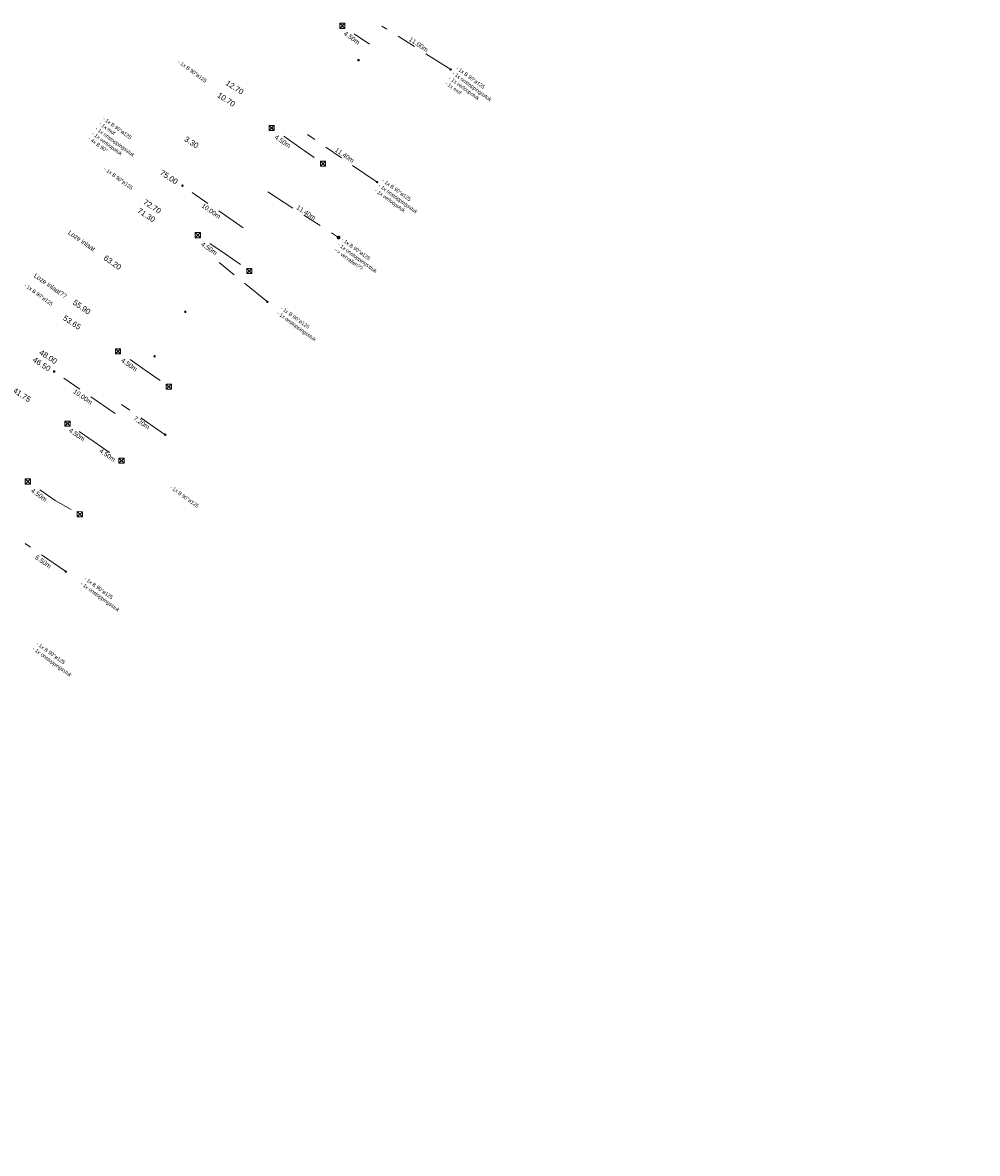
# Model space of a CAD drawing. Header units: inches. Extents: x 0 to 191500, y 0 to 342750.
# Tile 244 of 256: x 186687 to 186816, y 331892 to 332045. Entities that reach past the tile are written whole.
import ezdxf

# ---------------------------------------------------------------- set-up
doc = ezdxf.new("R2010")
doc.units = ezdxf.units.IN
doc.header["$MEASUREMENT"] = 0
doc.linetypes.add('RI-GWA_HUISAANSLUITING', pattern=[23, 4, -1.8, 2.6, -1.8, 4.6, -1.8, 4.6, -1.8])
doc.linetypes.add('RI-HWA_KOLKAANSLUITING', pattern=[4.3, 2.5, -1.8])
doc.layers.get('0').update_dxf_attribs({"lineweight": 20})
for name, color, linetype, lineweight in [('ECW', 150, 'Continuous', 20), ('N-WE-RI-GWA-MAATVOERING-T25', 30, 'RI-GWA_HUISAANSLUITING', 20), ('N-WE-RI-GWA_HUISAANSLUITING', 30, 'RI-GWA_HUISAANSLUITING', 20), ('N-WE-RI-GWA_RIOOLPUT_ONTSTOPPINGSPUT-G', 30, 'Continuous', 20), ('N-WE-RI-HWA_KOLK-S', 150, 'Continuous', 20), ('N-WE-RI-HWA_KOLKAANSLUITING', 150, 'RI-HWA_KOLKAANSLUITING', 20), ('N-WE-RI-INLAAT', 7, 'Continuous', 20), ('Tekst algemeen', 7, 'Continuous', 20)]:
    doc.layers.add(name, color=color, linetype=linetype, lineweight=lineweight)
picture_1 = doc.add_image_def('image1.ecw', size_in_pixel=(220000, 285000))

# ---------------------------------------------------------------- blocks, each defined once
blk = doc.blocks.new('A$C2C270354')
h = blk.add_hatch(color=256)
h.dxf.hatch_style = 1
edge = h.paths.add_edge_path()
edge.add_arc((0, 0), 0.1, 0, 360)
blk.add_circle((0, 0), 0.1)

msp = doc.modelspace()

# ---------------------------------------------------------------- linework, layer by layer
at = {"layer": 'N-WE-RI-GWA_HUISAANSLUITING'}
for p, q in [((186744.50146, 332038.67113), (186735.20411, 332044.54478)), ((186734.55334, 332023.4612), (186725.12987, 332029.88131)), ((186716.4732, 332017.29036), (186708.25148, 332022.98275)), ((186719.80265, 332022.12734), (186729.35193, 332015.9709)), ((186719.73081, 332007.28754), (186713.22606, 332012.58413)), ((186699.14776, 331992.17978), (186690.92604, 331997.87216)), ((186705.9351, 331989.33352), (186700.00464, 331993.4217)), ((186692.48986, 331970.8347), (186687.02792, 331974.61391))]:
    msp.add_line(p, q, dxfattribs=at)
at = {"layer": 'N-WE-RI-GWA_HUISAANSLUITING', "const_width": 0.25, "flags": 128}
msp.add_lwpolyline([(186729.22693, 332015.9709, 1), (186729.47693, 332015.9709, 1)], format="xyb", close=True, dxfattribs=at)
at = {"layer": 'N-WE-RI-GWA_RIOOLPUT_ONTSTOPPINGSPUT-G'}
for p, q in [((186744.59159, 332038.71446), (186744.41134, 332038.6278)), ((186744.45813, 332038.76126), (186744.54479, 332038.58101)), ((186708.34605, 332023.02303), (186708.1658, 332022.93638)), ((186708.2126, 332023.06983), (186708.29926, 332022.88958)), ((186734.64346, 332023.50453), (186734.46321, 332023.41787)), ((186734.51001, 332023.55133), (186734.59667, 332023.37107)), ((186719.82094, 332007.33087), (186719.64068, 332007.24422)), ((186719.68748, 332007.37767), (186719.77414, 332007.19742)), ((186691.02061, 331997.91245), (186690.84036, 331997.82579)), ((186690.88716, 331997.95925), (186690.97381, 331997.77899)), ((186706.02967, 331989.37381), (186705.84942, 331989.28716)), ((186705.89622, 331989.42061), (186705.98288, 331989.24036)), ((186692.58443, 331970.87499), (186692.40418, 331970.78833)), ((186692.45098, 331970.92179), (186692.53764, 331970.74154))]:
    msp.add_line(p, q, dxfattribs=at)
for centre in [(186744.50146, 332038.67113), (186708.25593, 332022.97971), (186734.55334, 332023.4612), (186719.73081, 332007.28754), (186690.93048, 331997.86912), (186705.93955, 331989.33048), (186692.49431, 331970.83166)]:
    msp.add_circle(centre, 0.1, dxfattribs=at)
at = {"layer": 'N-WE-RI-HWA_KOLK-S'}
for p, q in [((186729.50923, 332044.91714), (186729.50773, 332044.22069)), ((186729.50773, 332044.22069), (186730.20568, 332044.91565)), ((186729.50773, 332044.22069), (186730.20418, 332044.2192)), ((186729.50923, 332044.91714), (186730.20418, 332044.2192)), ((186730.20568, 332044.91565), (186729.50923, 332044.91714)), ((186730.20418, 332044.2192), (186730.20568, 332044.91565)), ((186719.96873, 332031.12132), (186719.96724, 332030.42487)), ((186719.96724, 332030.42487), (186720.66519, 332031.11982)), ((186719.96724, 332030.42487), (186720.66369, 332030.42337)), ((186719.96873, 332031.12132), (186720.66369, 332030.42337)), ((186720.66519, 332031.11982), (186719.96873, 332031.12132)), ((186720.66369, 332030.42337), (186720.66519, 332031.11982)), ((186726.90354, 332026.30319), (186726.90205, 332025.60673)), ((186726.90205, 332025.60673), (186727.6, 332026.30169)), ((186726.90354, 332026.30319), (186727.5985, 332025.60524)), ((186727.6, 332026.30169), (186726.90354, 332026.30319)), ((186727.5985, 332025.60524), (186727.6, 332026.30169)), ((186726.90205, 332025.60673), (186727.5985, 332025.60524)), ((186709.99634, 332016.64294), (186709.99484, 332015.94649)), ((186709.99484, 332015.94649), (186710.69279, 332016.64145)), ((186709.99484, 332015.94649), (186710.69129, 332015.945)), ((186709.99634, 332016.64294), (186710.69129, 332015.945)), ((186710.69279, 332016.64145), (186709.99634, 332016.64294)), ((186710.69129, 332015.945), (186710.69279, 332016.64145)), ((186716.94961, 332011.80143), (186716.94811, 332011.10497)), ((186716.94811, 332011.10497), (186717.64606, 332011.79993)), ((186716.94811, 332011.10497), (186717.64457, 332011.10348)), ((186716.94961, 332011.80143), (186717.64457, 332011.10348)), ((186717.64606, 332011.79993), (186716.94961, 332011.80143)), ((186717.64457, 332011.10348), (186717.64606, 332011.79993)), ((186699.21314, 332000.93754), (186699.21164, 332000.24109)), ((186699.21164, 332000.24109), (186699.90959, 332000.93605)), ((186699.21164, 332000.24109), (186699.9081, 332000.23959)), ((186699.21314, 332000.93754), (186699.9081, 332000.23959)), ((186699.90959, 332000.93605), (186699.21314, 332000.93754)), ((186699.9081, 332000.23959), (186699.90959, 332000.93605)), ((186706.07857, 331996.1815), (186706.07707, 331995.48504)), ((186706.07707, 331995.48504), (186706.77502, 331996.18)), ((186706.07707, 331995.48504), (186706.77352, 331995.48355)), ((186706.07857, 331996.1815), (186706.77352, 331995.48355)), ((186706.77502, 331996.18), (186706.07857, 331996.1815)), ((186706.77352, 331995.48355), (186706.77502, 331996.18)), ((186692.39, 331991.17145), (186692.3885, 331990.47499)), ((186692.3885, 331990.47499), (186693.08645, 331991.16995)), ((186692.39, 331991.17145), (186693.08496, 331990.4735)), ((186693.08645, 331991.16995), (186692.39, 331991.17145)), ((186693.08496, 331990.4735), (186693.08645, 331991.16995)), ((186692.3885, 331990.47499), (186693.08496, 331990.4735)), ((186699.68329, 331986.18042), (186699.68179, 331985.48397)), ((186699.68179, 331985.48397), (186700.37974, 331986.17893)), ((186699.68329, 331986.18042), (186700.37825, 331985.48247)), ((186700.37974, 331986.17893), (186699.68329, 331986.18042)), ((186700.37825, 331985.48247), (186700.37974, 331986.17893)), ((186699.68179, 331985.48397), (186700.37825, 331985.48247)), ((186687.02023, 331983.35838), (186687.01874, 331982.66192)), ((186687.01874, 331982.66192), (186687.71669, 331983.35688)), ((186687.02023, 331983.35838), (186687.71519, 331982.66043)), ((186687.71669, 331983.35688), (186687.02023, 331983.35838)), ((186687.71519, 331982.66043), (186687.71669, 331983.35688)), ((186687.01874, 331982.66192), (186687.71519, 331982.66043)), ((186694.05594, 331978.9334), (186694.05445, 331978.23695)), ((186694.05445, 331978.23695), (186694.7524, 331978.93191)), ((186694.05594, 331978.9334), (186694.7509, 331978.23545)), ((186694.7524, 331978.93191), (186694.05594, 331978.9334)), ((186694.7509, 331978.23545), (186694.7524, 331978.93191)), ((186694.05445, 331978.23695), (186694.7509, 331978.23545))]:
    msp.add_line(p, q, dxfattribs=at)
at = {"layer": 'N-WE-RI-HWA_KOLKAANSLUITING'}
for p, q in [((186733.51095, 332042.08032), (186729.80655, 332044.63519)), ((186723.99772, 332028.23342), (186720.29331, 332030.78829)), ((186723.99772, 332028.23342), (186727.42537, 332025.82298)), ((186714.03181, 332013.75194), (186710.33138, 332016.31256)), ((186714.03181, 332013.75194), (186717.29557, 332011.48727)), ((186703.23715, 331998.05542), (186699.53672, 332000.61604)), ((186703.21319, 331998.072), (186706.43546, 331995.83611)), ((186696.33883, 331988.35654), (186692.63888, 331990.91796)), ((186696.33883, 331988.35654), (186700.05134, 331985.81347)), ((186691.05999, 331980.45778), (186687.35955, 331983.0184)), ((186691.05999, 331980.45778), (186694.58405, 331978.48131))]:
    msp.add_line(p, q, dxfattribs=at)

# ---------------------------------------------------------------- block references
at = {"layer": 'N-WE-RI-INLAAT', "rotation": 0.06357443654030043}
for p in [(186732.03865, 332039.93733), (186708.63632, 332005.93199), (186704.49113, 331999.92417)]:
    msp.add_blockref('A$C2C270354', p, dxfattribs=at)

# ---------------------------------------------------------------- texts
at = {"layer": 'N-WE-RI-GWA-MAATVOERING-T25'}
for s, insert, char_height, width, attachment_point, rotation in [('{\\fProxy 1|b0|i0|c0|p72;\\C7;4.50m }', (186730.95107, 332042.68243), 0.63, 9.3094, 8, 325), ('{\\fProxy 1|b0|i0|c0|p72;\\C7;11.00m }', (186739.97831, 332041.77767), 0.63, 9.3094, 8, 326), ('{\\fArial|b0|i0|c0|p34;12.70}', (186714.21781, 332036.97515), 0.75, 14.6844, 4, 327), ('{\\fArial|b0|i0|c0|p34;10.70}', (186713.07976, 332035.33051), 0.75, 14.6844, 4, 327), ('{\\fArial|b0|i0|c0|p34;3.30}', (186708.62339, 332029.39261), 0.75, 14.6844, 4, 327), ('{\\fProxy 1|b0|i0|c0|p72;\\C7;4.50m }', (186721.62682, 332028.70569), 0.63, 9.3094, 8, 325), ('{\\fProxy 1|b0|i0|c0|p72;\\C7;11.40m }', (186729.9773, 332026.82885), 0.63, 9.3094, 8, 326), ('{\\fArial|b0|i0|c0|p34;75.00}', (186705.3336, 332024.84613), 0.75, 14.6844, 4, 327), ('{\\fArial|b0|i0|c0|p34;71.30}', (186702.28027, 332019.72381), 0.75, 14.6844, 4, 327), ('{\\fArial|b0|i0|c0|p34;72.70}', (186703.07691, 332020.87506), 0.75, 14.6844, 4, 327), ('{\\fProxy 1|b0|i0|c0|p72;\\C7;10.00m }', (186711.95685, 332019.29157), 0.63, 9.3094, 8, 325), ('{\\fProxy 1|b0|i0|c0|p72;\\C7;11.40m }', (186724.79324, 332019.07336), 0.63, 9.3094, 8, 327), ('{\\fProxy 1|b0|i0|c0|p72;\\C7;4.50m }', (186711.67765, 332014.21691), 0.63, 9.3094, 8, 325), ('{\\fArial|b0|i0|c0|p34;63.20}', (186698.59084, 332012.28206), 0.75, 9.3094, 8, 325), ('{\\fArial|b0|i0|c0|p34;55.90}', (186694.43578, 332006.25727), 0.75, 9.3094, 8, 325), ('{\\fArial|b0|i0|c0|p34;53.65}', (186692.23696, 332005.20988), 0.75, 14.6844, 4, 327), ('{\\fArial|b0|i0|c0|p34;48.00}', (186689.02196, 332000.56377), 0.75, 14.6844, 4, 327), ('{\\fArial|b0|i0|c0|p34;46.50}', (186688.14109, 331999.57321), 0.75, 14.6844, 4, 327), ('{\\fProxy 1|b0|i0|c0|p72;\\C7;4.50m }', (186700.88299, 331998.52039), 0.63, 9.3094, 8, 325), ('{\\fArial|b0|i0|c0|p34;41.75}', (186685.46554, 331995.42428), 0.75, 14.6844, 4, 327), ('{\\fProxy 1|b0|i0|c0|p72;\\C7;10.00m }', (186694.63141, 331994.18099), 0.63, 9.3094, 8, 325), ('{\\fProxy 1|b0|i0|c0|p72;\\C7;7.20m }', (186702.55794, 331990.68586), 0.63, 9.3094, 8, 325), ('{\\fProxy 1|b0|i0|c0|p72;\\C7;4.50m }', (186693.81319, 331989.06792), 0.63, 9.3094, 8, 325), ('{\\fProxy 1|b0|i0|c0|p72;\\C7;4.50m }', (186697.93806, 331986.29764), 0.63, 9.3094, 8, 325), ('{\\fProxy 1|b0|i0|c0|p72;\\C7;4.50m }', (186688.70583, 331980.92275), 0.63, 9.3094, 8, 325), ('{\\fProxy 1|b0|i0|c0|p72;\\C7;6.50m }', (186689.25495, 331971.90897), 0.63, 9.3094, 8, 325)]:
    msp.add_mtext(s, dxfattribs=dict(at, insert=insert, char_height=char_height, width=width, attachment_point=attachment_point, rotation=rotation))
at = {"layer": 'Tekst algemeen'}
for s, insert, char_height, width, attachment_point, rotation in [('{\\fProxy 1|b0|i0|c0|p72;\\C2;- 1x B 90°ø125}', (186707.88079, 332039.98699), 0.5, 14.1897, 1, 324), ('{\\fProxy 1|b0|i0|c0|p72;\\C2;- 1x B 90°ø125\\P\\fProxy 1|b0|i0|c0|p8;- 1x onstoppingsstuk\\P- 1x verloopstuk\\P- 1x mof}', (186745.45353, 332039.14558), 0.5, 14.1897, 1, 324), ('{\\fProxy 1|b0|i0|c0|p72;\\C2;- 1x B 90°ø125\\P- 1x mof\\P\\fProxy 1|b0|i0|c0|p8;- 1x onstoppingsstuk\\P\\fProxy 1|b0|i0|c0|p72;- 1x verloopstuk\\P- 4x B 90°}', (186697.72104, 332032.33047), 0.5, 14.1897, 1, 324), ('{\\fProxy 1|b0|i0|c0|p72;\\C2;- 1x B 90°ø125}', (186697.88564, 332025.5262), 0.5, 14.1897, 1, 324), ('{\\fProxy 1|b0|i0|c0|p72;\\C2;- 1x B 90°ø125\\P\\fProxy 1|b0|i0|c0|p8;- 1x onstoppingsstuk\\P- 1x verloopstuk}', (186735.46477, 332023.96245), 0.5, 14.1897, 1, 324), ('{\\fProxy 1|b0|i0|c0|p72;Loze inlaat}', (186694.4599, 332015.27575), 0.63, 9.3094, 8, 325), ('{\\fProxy 1|b0|i0|c0|p72;\\C2;- 1x B 90°ø125\\P\\fProxy 1|b0|i0|c0|p8;- 1x onstoppingsstuk\\P\\C3;--> vervallen??}', (186729.962, 332015.98277), 0.5, 14.1897, 1, 324), ('{\\fProxy 1|b0|i0|c0|p72;Loze inlaat??}', (186690.23471, 332009.18707), 0.63, 9.3094, 8, 325), ('{\\fProxy 1|b0|i0|c0|p72;\\C2;- 1x B 90°ø125}', (186687.09099, 332009.82968), 0.5, 14.1897, 1, 324), ('{\\fProxy 1|b0|i0|c0|p72;\\C2;- 1x B 90°ø125\\P\\fProxy 1|b0|i0|c0|p8;- 1x onstoppingsstuk}', (186721.74587, 332006.72907), 0.5, 14.1897, 1, 324), ('{\\fProxy 1|b0|i0|c0|p72;\\C2;- 1x B 90°ø125}', (186706.79309, 331982.53699), 0.5, 14.1897, 1, 324), ('{\\fProxy 1|b0|i0|c0|p72;\\C2;- 1x B 90°ø125\\P\\fProxy 1|b0|i0|c0|p8;- 1x onstoppingsstuk}', (186695.21942, 331970.17596), 0.5, 14.1897, 1, 324), ('{\\fProxy 1|b0|i0|c0|p72;\\C2;- 1x B 90°ø125\\P\\fProxy 1|b0|i0|c0|p8;- 1x onstoppingsstuk}', (186688.74367, 331961.38036), 0.5, 14.1897, 1, 324)]:
    msp.add_mtext(s, dxfattribs=dict(at, insert=insert, char_height=char_height, width=width, attachment_point=attachment_point, rotation=rotation))

# ---------------------------------------------------------------- pictures from other files: only their frames are drawn
at = {"layer": 'ECW'}
image = msp.add_image(picture_1, insert=(180500, 328500), size_in_units=(11000, 14250), dxfattribs=at)
image.dxf.flags = 7

doc.saveas('drawing.dxf')
